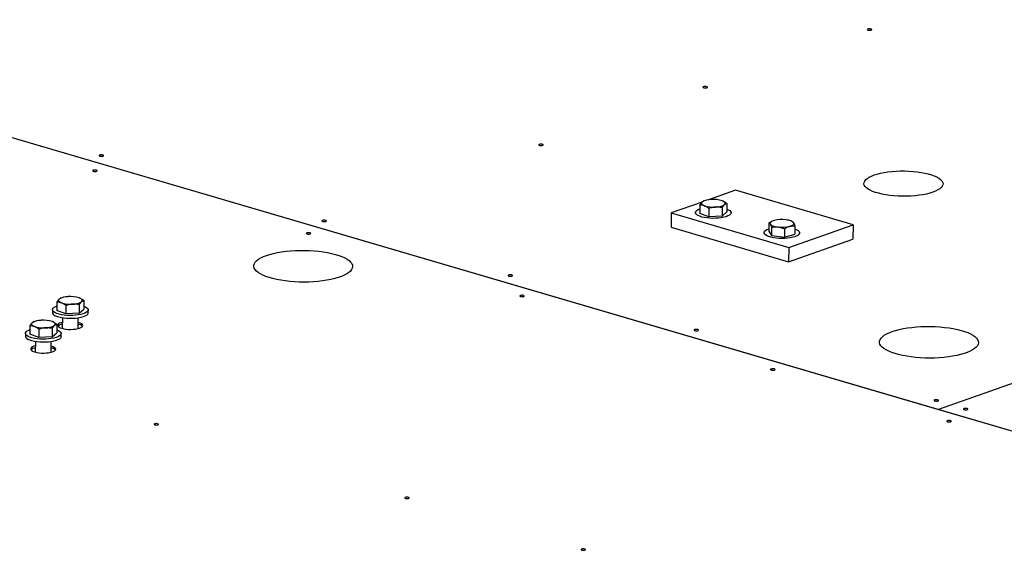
# Model space of a CAD drawing. Header units: millimetres. Extents: x 5 to 589, y 5 to 415.
# Tile 10 of 126: x 170 to 194, y 57 to 70. Entities that reach past the tile are written whole.
import ezdxf

# ---------------------------------------------------------------- set-up
doc = ezdxf.new("R2010")
doc.units = ezdxf.units.MM
doc.layers.add('TRAIT-FORT', color=4, linetype='Continuous', lineweight=25)

msp = doc.modelspace()

# ---------------------------------------------------------------- linework, layer by layer
at = {"layer": 'TRAIT-FORT', "color": 4, "linetype": 'Continuous', "lineweight": 25}
for p, q in [((192.216, 59.996), (219.405, 69.53)), ((192.216, 59.996), (219.405, 69.53)), ((196.149, 58.844), (166.32, 67.586)), ((192.216, 59.996), (166.32, 67.586)), ((187.264, 65.356), (186.604, 65.124)), ((190.141, 64.512), (187.264, 65.356)), ((186.486, 65.094), (186.475, 65.09)), ((186.958, 65.091), (186.957, 65.092)), ((186.445, 65.068), (185.689, 64.803)), ((186.392, 64.996), (186.391, 64.791)), ((186.611, 64.913), (186.61, 64.709)), ((186.94, 64.932), (186.939, 64.727)), ((187.05, 65.033), (187.049, 64.828)), ((185.689, 64.803), (185.687, 64.452)), ((185.689, 64.803), (188.566, 63.96)), ((186.284, 64.812), (186.284, 64.781)), ((186.61, 64.709), (186.391, 64.791)), ((186.939, 64.727), (186.61, 64.709)), ((186.939, 64.727), (187.049, 64.828)), ((187.155, 64.777), (187.155, 64.807)), ((188.164, 64.603), (188.158, 64.6)), ((185.687, 64.452), (188.564, 63.609)), ((188.083, 64.559), (188.082, 64.355)), ((188.145, 64.454), (188.144, 64.249)), ((188.462, 64.417), (188.461, 64.212)), ((188.566, 63.96), (190.141, 64.512)), ((188.66, 64.589), (188.635, 64.6)), ((188.716, 64.485), (188.715, 64.281)), ((190.141, 64.512), (190.139, 64.161)), ((187.963, 64.32), (187.963, 64.29)), ((188.082, 64.355), (188.144, 64.249)), ((188.144, 64.249), (188.461, 64.212)), ((188.461, 64.212), (188.715, 64.281)), ((188.564, 63.609), (190.139, 64.161)), ((188.834, 64.285), (188.834, 64.315)), ((188.566, 63.96), (188.564, 63.609)), ((170.745, 62.719), (170.734, 62.714)), ((171.217, 62.715), (171.216, 62.716)), ((170.543, 62.436), (170.543, 62.36)), ((170.651, 62.62), (170.65, 62.415)), ((170.87, 62.538), (170.869, 62.333)), ((171.199, 62.556), (171.198, 62.351)), ((171.198, 62.351), (171.308, 62.452)), ((171.309, 62.657), (171.308, 62.452)), ((170.869, 62.333), (170.65, 62.415)), ((170.784, 62.233), (170.783, 61.977)), ((171.198, 62.351), (170.869, 62.333)), ((171.17, 61.975), (171.171, 62.231)), ((171.414, 62.355), (171.414, 62.431)), ((169.989, 62.041), (169.988, 61.836)), ((170.083, 62.14), (170.073, 62.135)), ((170.208, 61.959), (170.207, 61.754)), ((170.538, 61.977), (170.536, 61.773)), ((170.555, 62.137), (170.554, 62.137)), ((170.648, 62.078), (170.647, 61.873)), ((169.882, 61.857), (169.881, 61.781)), ((170.207, 61.754), (169.988, 61.836)), ((170.536, 61.773), (170.207, 61.754)), ((170.536, 61.773), (170.647, 61.873)), ((170.752, 61.776), (170.753, 61.852)), ((170.123, 61.655), (170.121, 61.398)), ((170.508, 61.396), (170.51, 61.652)), ((192.216, 59.996), (192.216, 59.996)), ((196.149, 58.844), (192.216, 59.996)), ((192.216, 59.996), (192.216, 59.996))]:
    msp.add_line(p, q, dxfattribs=at)
at = {"layer": 'TRAIT-FORT', "color": 4, "linetype": 'Continuous', "lineweight": 25, "flags": 128}
for points in [[(190.503, 69.3), (190.492, 69.294), (190.489, 69.288), (190.494, 69.281), (190.507, 69.275), (190.525, 69.272), (190.547, 69.271), (190.567, 69.272), (190.584, 69.276), (190.595, 69.282), (190.598, 69.289), (190.593, 69.295), (190.58, 69.301), (190.562, 69.305), (190.541, 69.306), (190.52, 69.304), (190.503, 69.3)], [(186.482, 67.89), (186.471, 67.884), (186.468, 67.878), (186.473, 67.871), (186.486, 67.865), (186.505, 67.862), (186.526, 67.861), (186.547, 67.862), (186.564, 67.866), (186.575, 67.872), (186.578, 67.879), (186.572, 67.886), (186.56, 67.891), (186.541, 67.895), (186.52, 67.896), (186.499, 67.894), (186.482, 67.89)], [(182.461, 66.48), (182.451, 66.475), (182.447, 66.468), (182.453, 66.461), (182.466, 66.456), (182.484, 66.452), (182.505, 66.451), (182.526, 66.453), (182.543, 66.457), (182.554, 66.462), (182.557, 66.469), (182.552, 66.476), (182.539, 66.481), (182.52, 66.485), (182.499, 66.486), (182.479, 66.484), (182.461, 66.48)], [(171.698, 66.218), (171.687, 66.212), (171.684, 66.205), (171.69, 66.199), (171.702, 66.193), (171.721, 66.189), (171.742, 66.188), (171.763, 66.19), (171.78, 66.194), (171.791, 66.2), (171.794, 66.207), (171.788, 66.213), (171.776, 66.219), (171.757, 66.222), (171.736, 66.223), (171.715, 66.222), (171.698, 66.218)], [(171.542, 65.847), (171.531, 65.841), (171.528, 65.834), (171.534, 65.828), (171.547, 65.822), (171.565, 65.818), (171.586, 65.817), (171.607, 65.819), (171.624, 65.823), (171.635, 65.829), (171.638, 65.835), (171.633, 65.842), (171.62, 65.848), (171.601, 65.851), (171.58, 65.852), (171.56, 65.851), (171.542, 65.847)], [(190.657, 65.732), (190.731, 65.755), (190.813, 65.775), (190.901, 65.793), (190.995, 65.807), (191.094, 65.818), (191.195, 65.826), (191.299, 65.83), (191.404, 65.83), (191.508, 65.827), (191.611, 65.82), (191.711, 65.81), (191.808, 65.796), (191.899, 65.779), (191.984, 65.759), (192.062, 65.736), (192.131, 65.711), (192.192, 65.683), (192.244, 65.654), (192.285, 65.623), (192.316, 65.59), (192.335, 65.557), (192.344, 65.524), (192.341, 65.49), (192.326, 65.457), (192.301, 65.425), (192.265, 65.394), (192.218, 65.364), (192.161, 65.336), (192.096, 65.31), (192.021, 65.287), (191.94, 65.266), (191.851, 65.249), (191.757, 65.234), (191.659, 65.223), (191.557, 65.216), (191.453, 65.212), (191.349, 65.211), (191.244, 65.215), (191.141, 65.222), (191.041, 65.232), (190.945, 65.246), (190.854, 65.263), (190.769, 65.283), (190.691, 65.306), (190.621, 65.331), (190.56, 65.359), (190.509, 65.388), (190.467, 65.419), (190.437, 65.451), (190.417, 65.484), (190.409, 65.518), (190.412, 65.551), (190.426, 65.584), (190.452, 65.617), (190.488, 65.648), (190.535, 65.678), (190.591, 65.706), (190.657, 65.732)], [(186.995, 65.007), (187.005, 65.019), (187.011, 65.031), (187.011, 65.043), (187.006, 65.055), (186.997, 65.067), (186.982, 65.078), (186.964, 65.089), (186.941, 65.098)], [(186.349, 64.738), (186.316, 64.759), (186.295, 64.781), (186.285, 64.804), (186.287, 64.827), (186.301, 64.85), (186.326, 64.871), (186.362, 64.891), (186.391, 64.903)], [(187.049, 64.899), (187.091, 64.881), (187.123, 64.86), (187.145, 64.838), (187.155, 64.815), (187.153, 64.792), (187.139, 64.769), (187.114, 64.748), (187.078, 64.728), (187.032, 64.711), (186.977, 64.696), (186.916, 64.684), (186.85, 64.676), (186.779, 64.671), (186.708, 64.67), (186.636, 64.673), (186.567, 64.68), (186.502, 64.69), (186.443, 64.703), (186.391, 64.72), (186.349, 64.738), (186.349, 64.738)], [(186.447, 65.071), (186.437, 65.059), (186.432, 65.047), (186.431, 65.035), (186.436, 65.023), (186.445, 65.011), (186.46, 65), (186.478, 64.989), (186.501, 64.979)], [(177.153, 64.619), (177.142, 64.613), (177.139, 64.607), (177.144, 64.6), (177.157, 64.594), (177.176, 64.591), (177.197, 64.59), (177.218, 64.591), (177.235, 64.595), (177.246, 64.601), (177.249, 64.608), (177.243, 64.615), (177.231, 64.62), (177.212, 64.624), (177.191, 64.625), (177.17, 64.623), (177.153, 64.619)], [(188.21, 64.618), (188.183, 64.61), (188.16, 64.6), (188.14, 64.59), (188.126, 64.579), (188.115, 64.567), (188.11, 64.555), (188.11, 64.543), (188.114, 64.531)], [(188.685, 64.563), (188.675, 64.575), (188.661, 64.586), (188.642, 64.597), (188.62, 64.606), (188.593, 64.615), (188.563, 64.623), (188.53, 64.629), (188.495, 64.634)], [(188.715, 64.412), (188.719, 64.41), (188.763, 64.392), (188.798, 64.371), (188.821, 64.349), (188.832, 64.327), (188.832, 64.304), (188.82, 64.281), (188.797, 64.259), (188.762, 64.239), (188.718, 64.221), (188.665, 64.206), (188.604, 64.194), (188.539, 64.185), (188.469, 64.18), (188.397, 64.178), (188.325, 64.181), (188.256, 64.187), (188.19, 64.196), (188.13, 64.209), (188.077, 64.225), (188.033, 64.244), (187.999, 64.264), (187.976, 64.286), (187.964, 64.309), (187.964, 64.332), (187.976, 64.354), (188, 64.376), (188.034, 64.396), (188.079, 64.414), (188.082, 64.415)], [(188.114, 64.531), (188.124, 64.519), (188.138, 64.508), (188.157, 64.497), (188.179, 64.487), (188.206, 64.479), (188.236, 64.471), (188.269, 64.465), (188.304, 64.46)], [(188.589, 64.475), (188.616, 64.484), (188.639, 64.493), (188.659, 64.504), (188.674, 64.515), (188.684, 64.526), (188.689, 64.538), (188.689, 64.551), (188.685, 64.563)], [(176.77, 64.315), (176.759, 64.309), (176.756, 64.302), (176.761, 64.296), (176.774, 64.29), (176.792, 64.286), (176.813, 64.285), (176.834, 64.287), (176.851, 64.291), (176.862, 64.297), (176.865, 64.304), (176.86, 64.31), (176.847, 64.316), (176.829, 64.319), (176.807, 64.32), (176.787, 64.319), (176.77, 64.315)], [(175.781, 63.762), (175.863, 63.788), (175.953, 63.812), (176.05, 63.832), (176.152, 63.85), (176.26, 63.864), (176.371, 63.874), (176.485, 63.882), (176.602, 63.885), (176.718, 63.885), (176.835, 63.882), (176.95, 63.875), (177.063, 63.864), (177.172, 63.85), (177.276, 63.832), (177.375, 63.812), (177.467, 63.789), (177.552, 63.762), (177.629, 63.734), (177.697, 63.703), (177.755, 63.67), (177.804, 63.636), (177.842, 63.6), (177.869, 63.564), (177.885, 63.527), (177.889, 63.489), (177.883, 63.452), (177.865, 63.415), (177.836, 63.379), (177.797, 63.344), (177.747, 63.311), (177.686, 63.279), (177.617, 63.249), (177.539, 63.222), (177.453, 63.197), (177.359, 63.175), (177.259, 63.156), (177.154, 63.14), (177.045, 63.128), (176.932, 63.119), (176.816, 63.113), (176.7, 63.111), (176.583, 63.113), (176.467, 63.118), (176.353, 63.127), (176.242, 63.14), (176.135, 63.155), (176.034, 63.174), (175.938, 63.196), (175.849, 63.221), (175.768, 63.249), (175.696, 63.278), (175.632, 63.31), (175.579, 63.344), (175.536, 63.379), (175.503, 63.415), (175.482, 63.452), (175.471, 63.489), (175.472, 63.526), (175.484, 63.563), (175.508, 63.6), (175.542, 63.636), (175.587, 63.67), (175.642, 63.703), (175.707, 63.733), (175.781, 63.762)], [(181.709, 63.284), (181.698, 63.278), (181.695, 63.271), (181.7, 63.265), (181.713, 63.259), (181.731, 63.256), (181.753, 63.255), (181.773, 63.256), (181.791, 63.26), (181.801, 63.266), (181.805, 63.273), (181.799, 63.279), (181.786, 63.285), (181.768, 63.289), (181.747, 63.29), (181.726, 63.288), (181.709, 63.284)], [(170.706, 62.695), (170.696, 62.683), (170.691, 62.671), (170.69, 62.659), (170.695, 62.647), (170.704, 62.635), (170.719, 62.624), (170.737, 62.613), (170.76, 62.603)], [(171.254, 62.631), (171.264, 62.643), (171.27, 62.655), (171.27, 62.667), (171.265, 62.679), (171.256, 62.691), (171.241, 62.702), (171.223, 62.713), (171.2, 62.723)], [(181.997, 62.783), (181.986, 62.777), (181.983, 62.77), (181.988, 62.764), (182.001, 62.758), (182.019, 62.755), (182.04, 62.754), (182.061, 62.755), (182.078, 62.759), (182.089, 62.765), (182.092, 62.772), (182.087, 62.778), (182.074, 62.784), (182.056, 62.788), (182.035, 62.789), (182.014, 62.787), (181.997, 62.783)], [(170.608, 62.363), (170.575, 62.383), (170.554, 62.405), (170.544, 62.428), (170.546, 62.451), (170.56, 62.474), (170.585, 62.495), (170.621, 62.515), (170.65, 62.527)], [(171.308, 62.523), (171.35, 62.505), (171.382, 62.484), (171.404, 62.462), (171.414, 62.439), (171.412, 62.416), (171.398, 62.394), (171.372, 62.372), (171.336, 62.352), (171.291, 62.335), (171.236, 62.32), (171.175, 62.308), (171.109, 62.3), (171.038, 62.295), (170.967, 62.294), (170.895, 62.297), (170.826, 62.304), (170.761, 62.314), (170.702, 62.328), (170.65, 62.344), (170.608, 62.363), (170.608, 62.363)], [(171.414, 62.355), (171.411, 62.34), (171.397, 62.317), (171.372, 62.296), (171.336, 62.276), (171.29, 62.258), (171.236, 62.244), (171.175, 62.232), (171.108, 62.224), (171.038, 62.219), (170.966, 62.218), (170.895, 62.221), (170.825, 62.228), (170.76, 62.238), (170.701, 62.251), (170.65, 62.267), (170.607, 62.286)], [(170.044, 62.116), (170.034, 62.104), (170.029, 62.092), (170.029, 62.08), (170.033, 62.068), (170.043, 62.056), (170.057, 62.045), (170.076, 62.034), (170.099, 62.024)], [(170.593, 62.052), (170.603, 62.064), (170.608, 62.076), (170.608, 62.088), (170.604, 62.1), (170.594, 62.112), (170.58, 62.123), (170.561, 62.134), (170.538, 62.144)], [(170.784, 62.129), (170.749, 62.118), (170.713, 62.103), (170.688, 62.086), (170.673, 62.067), (170.671, 62.048), (170.68, 62.029), (170.7, 62.011), (170.731, 61.994), (170.772, 61.98), (170.82, 61.968), (170.874, 61.96), (170.933, 61.955), (170.993, 61.954), (171.052, 61.956), (171.109, 61.962), (171.16, 61.972), (171.204, 61.985), (171.24, 62), (171.266, 62.017), (171.28, 62.036), (171.283, 62.055), (171.274, 62.074), (171.253, 62.093), (171.222, 62.109), (171.182, 62.124), (171.171, 62.127)], [(186.265, 61.949), (186.254, 61.943), (186.251, 61.936), (186.256, 61.93), (186.269, 61.924), (186.287, 61.921), (186.308, 61.919), (186.329, 61.921), (186.346, 61.925), (186.357, 61.931), (186.36, 61.938), (186.355, 61.944), (186.342, 61.95), (186.324, 61.953), (186.303, 61.955), (186.282, 61.953), (186.265, 61.949)], [(191.1, 61.902), (191.183, 61.928), (191.273, 61.951), (191.369, 61.972), (191.472, 61.989), (191.579, 62.004), (191.691, 62.014), (191.805, 62.021), (191.921, 62.025), (192.038, 62.025), (192.155, 62.022), (192.27, 62.014), (192.382, 62.004), (192.491, 61.99), (192.596, 61.972), (192.695, 61.952), (192.787, 61.928), (192.872, 61.902), (192.949, 61.874), (193.017, 61.843), (193.075, 61.81), (193.123, 61.776), (193.161, 61.74), (193.189, 61.704), (193.205, 61.667), (193.209, 61.629), (193.203, 61.592), (193.185, 61.555), (193.156, 61.519), (193.116, 61.484), (193.066, 61.45), (193.006, 61.419), (192.937, 61.389), (192.859, 61.361), (192.772, 61.337), (192.679, 61.315), (192.579, 61.296), (192.474, 61.28), (192.364, 61.267), (192.251, 61.258), (192.136, 61.253), (192.019, 61.251), (191.903, 61.253), (191.787, 61.258), (191.673, 61.267), (191.562, 61.28), (191.455, 61.295), (191.353, 61.314), (191.258, 61.336), (191.169, 61.361), (191.088, 61.388), (191.015, 61.418), (190.952, 61.45), (190.899, 61.483), (190.855, 61.518), (190.823, 61.555), (190.801, 61.591), (190.791, 61.629), (190.792, 61.666), (190.804, 61.703), (190.827, 61.74), (190.862, 61.775), (190.907, 61.81), (190.962, 61.842), (191.027, 61.873), (191.1, 61.902)], [(169.946, 61.784), (169.914, 61.804), (169.892, 61.827), (169.882, 61.849), (169.884, 61.872), (169.898, 61.895), (169.924, 61.916), (169.96, 61.936), (169.989, 61.948)], [(170.647, 61.944), (170.688, 61.926), (170.721, 61.905), (170.742, 61.883), (170.752, 61.86), (170.75, 61.837), (170.736, 61.815), (170.711, 61.793), (170.675, 61.774), (170.629, 61.756), (170.575, 61.741), (170.514, 61.729), (170.447, 61.721), (170.377, 61.716), (170.305, 61.716), (170.234, 61.718), (170.164, 61.725), (170.099, 61.735), (170.04, 61.749), (169.989, 61.765), (169.946, 61.784), (169.946, 61.784)], [(170.752, 61.776), (170.75, 61.761), (170.736, 61.738), (170.711, 61.717), (170.675, 61.697), (170.629, 61.68), (170.575, 61.665), (170.513, 61.653), (170.447, 61.645), (170.376, 61.64), (170.305, 61.639), (170.233, 61.642), (170.164, 61.649), (170.099, 61.659), (170.04, 61.672), (169.988, 61.689), (169.946, 61.707)], [(170.122, 61.55), (170.087, 61.54), (170.052, 61.524), (170.026, 61.507), (170.012, 61.488), (170.009, 61.469), (170.018, 61.45), (170.039, 61.432), (170.07, 61.415), (170.11, 61.401), (170.159, 61.389), (170.213, 61.381), (170.271, 61.376), (170.331, 61.375), (170.391, 61.377), (170.447, 61.384), (170.499, 61.393), (170.543, 61.406), (170.579, 61.421), (170.604, 61.439), (170.618, 61.457), (170.621, 61.476), (170.612, 61.495), (170.592, 61.514), (170.561, 61.53), (170.52, 61.545), (170.509, 61.548)], [(188.135, 60.984), (188.124, 60.978), (188.121, 60.972), (188.126, 60.965), (188.139, 60.959), (188.158, 60.956), (188.179, 60.955), (188.199, 60.956), (188.217, 60.96), (188.228, 60.966), (188.231, 60.973), (188.225, 60.979), (188.213, 60.985), (188.194, 60.989), (188.173, 60.99), (188.152, 60.988), (188.135, 60.984)], [(192.139, 60.227), (192.128, 60.222), (192.125, 60.215), (192.131, 60.208), (192.143, 60.203), (192.162, 60.199), (192.183, 60.198), (192.204, 60.199), (192.221, 60.203), (192.232, 60.209), (192.235, 60.216), (192.23, 60.223), (192.217, 60.228), (192.198, 60.232), (192.177, 60.233), (192.156, 60.231), (192.139, 60.227)], [(192.859, 60.017), (192.848, 60.011), (192.845, 60.004), (192.85, 59.997), (192.863, 59.992), (192.881, 59.988), (192.902, 59.987), (192.923, 59.989), (192.94, 59.993), (192.951, 59.998), (192.954, 60.005), (192.949, 60.012), (192.936, 60.017), (192.918, 60.021), (192.896, 60.022), (192.876, 60.021), (192.859, 60.017)], [(173.042, 59.643), (173.031, 59.637), (173.028, 59.63), (173.033, 59.624), (173.046, 59.618), (173.064, 59.615), (173.085, 59.614), (173.106, 59.615), (173.123, 59.619), (173.134, 59.625), (173.137, 59.632), (173.132, 59.638), (173.119, 59.644), (173.101, 59.648), (173.08, 59.649), (173.059, 59.647), (173.042, 59.643)], [(192.451, 59.719), (192.44, 59.713), (192.437, 59.707), (192.442, 59.7), (192.455, 59.694), (192.474, 59.691), (192.495, 59.69), (192.515, 59.691), (192.533, 59.695), (192.544, 59.701), (192.547, 59.708), (192.541, 59.715), (192.529, 59.72), (192.51, 59.724), (192.489, 59.725), (192.468, 59.723), (192.451, 59.719)], [(179.18, 57.844), (179.169, 57.838), (179.166, 57.832), (179.171, 57.825), (179.184, 57.819), (179.203, 57.816), (179.224, 57.815), (179.245, 57.816), (179.262, 57.82), (179.273, 57.826), (179.276, 57.833), (179.27, 57.84), (179.258, 57.845), (179.239, 57.849), (179.218, 57.85), (179.197, 57.848), (179.18, 57.844)], [(183.496, 56.579), (183.485, 56.573), (183.482, 56.567), (183.487, 56.56), (183.5, 56.554), (183.519, 56.551), (183.54, 56.55), (183.561, 56.551), (183.578, 56.555), (183.589, 56.561), (183.592, 56.568), (183.586, 56.575), (183.574, 56.58), (183.555, 56.584), (183.534, 56.585), (183.513, 56.583), (183.496, 56.579)]]:
    msp.add_lwpolyline(points, dxfattribs=at)
at = {"layer": 'TRAIT-FORT', "color": 4, "linetype": 'Continuous', "lineweight": 25}
for centre, radius, start, end in [((186.657, 64.73), 0.4, 88.6682, 121.7145), ((186.722, 64.41), 0.723, 72.3536, 94.3785), ((186.72, 65.668), 0.723, 252.3536, 274.3785), ((186.785, 65.347), 0.4, 268.6682, 301.7145), ((188.397, 63.837), 0.803, 82.9273, 103.4242), ((188.402, 65.256), 0.803, 262.9273, 283.4242), ((170.916, 62.354), 0.4, 88.6682, 121.7145), ((170.981, 62.034), 0.723, 72.3536, 94.3785), ((170.979, 63.292), 0.723, 252.3536, 274.3785), ((171.044, 62.971), 0.4, 268.6682, 301.7145), ((170.634, 62.374), 0.0921, 189.1955, 253.2169), ((170.255, 61.775), 0.4, 88.6682, 121.7145), ((170.318, 62.713), 0.723, 252.3536, 274.3785), ((170.319, 61.455), 0.723, 72.3536, 94.3785), ((170.382, 62.393), 0.4, 268.6682, 301.7145), ((170.813, 61.893), 0.192, 98.8883, 134.4011), ((171.14, 61.894), 0.189, 44.673, 80.7552), ((169.972, 61.796), 0.0921, 189.1955, 253.2169), ((170.151, 61.314), 0.192, 98.8883, 134.4011), ((170.478, 61.315), 0.189, 44.673, 80.7552)]:
    msp.add_arc(centre, radius, start, end, dxfattribs=at)
for points, knots in [([(186.447, 65.071), (186.448, 65.072), (186.454, 65.077), (186.463, 65.084), (186.472, 65.088), (186.475, 65.09)], [0, 0, 0, 0, 0.135836, 0.581329, 1, 1, 1, 1]), ([(187.05, 65.033), (187.043, 65.038), (187.029, 65.049), (187.008, 65.064), (186.986, 65.077), (186.963, 65.089), (186.948, 65.095), (186.941, 65.098)], [0, 0, 0, 0, 0.194733, 0.394387, 0.59459, 0.796857, 1, 1, 1, 1]), ([(186.392, 64.996), (186.396, 65.003), (186.405, 65.018), (186.419, 65.039), (186.433, 65.057), (186.442, 65.066), (186.447, 65.071)], [0, 0, 0, 0, 0.247269, 0.495363, 0.746874, 1, 1, 1, 1]), ([(186.501, 64.979), (186.493, 64.982), (186.478, 64.987), (186.456, 64.992), (186.434, 64.995), (186.413, 64.996), (186.399, 64.996), (186.392, 64.996)], [0, 0, 0, 0, 0.219086, 0.412836, 0.607273, 0.803423, 1, 1, 1, 1]), ([(186.611, 64.913), (186.604, 64.919), (186.59, 64.93), (186.568, 64.945), (186.546, 64.958), (186.524, 64.97), (186.509, 64.976), (186.501, 64.979)], [0, 0, 0, 0, 0.194733, 0.394387, 0.59459, 0.796857, 1, 1, 1, 1]), ([(186.776, 64.947), (186.772, 64.947), (186.755, 64.946), (186.725, 64.942), (186.674, 64.933), (186.636, 64.921), (186.611, 64.913)], [0, 0, 0, 0, 0.070068, 0.299868, 0.530929, 1, 1, 1, 1]), ([(186.94, 64.932), (186.927, 64.935), (186.9, 64.94), (186.859, 64.946), (186.818, 64.949), (186.79, 64.948), (186.776, 64.947)], [0, 0, 0, 0, 0.247269, 0.495363, 0.746874, 1, 1, 1, 1]), ([(186.94, 64.932), (186.945, 64.939), (186.954, 64.955), (186.967, 64.975), (186.981, 64.993), (186.991, 65.002), (186.995, 65.007)], [0, 0, 0, 0, 0.247269, 0.495363, 0.746874, 1, 1, 1, 1]), ([(186.995, 65.007), (186.997, 65.008), (187.002, 65.013), (187.012, 65.02), (187.029, 65.029), (187.042, 65.031), (187.05, 65.033)], [0, 0, 0, 0, 0.070068, 0.299868, 0.530929, 1, 1, 1, 1]), ([(188.083, 64.559), (188.093, 64.566), (188.114, 64.578), (188.139, 64.591), (188.154, 64.598), (188.158, 64.599)], [0, 0, 0, 0, 0.41717, 0.835732, 1, 1, 1, 1]), ([(188.083, 64.559), (188.086, 64.559), (188.091, 64.557), (188.098, 64.552), (188.106, 64.544), (188.112, 64.535), (188.114, 64.531)], [0, 0, 0, 0, 0.247269, 0.495363, 0.746874, 1, 1, 1, 1]), ([(188.114, 64.531), (188.115, 64.53), (188.118, 64.524), (188.124, 64.513), (188.131, 64.496), (188.138, 64.476), (188.143, 64.461), (188.145, 64.454)], [0, 0, 0, 0, 0.070056, 0.299813, 0.530831, 0.765026, 1, 1, 1, 1]), ([(188.145, 64.454), (188.155, 64.455), (188.176, 64.458), (188.207, 64.462), (188.239, 64.463), (188.271, 64.463), (188.293, 64.461), (188.304, 64.46)], [0, 0, 0, 0, 0.194733, 0.394387, 0.59459, 0.796857, 1, 1, 1, 1]), ([(188.304, 64.46), (188.315, 64.458), (188.337, 64.455), (188.37, 64.448), (188.401, 64.439), (188.431, 64.429), (188.452, 64.421), (188.462, 64.417)], [0, 0, 0, 0, 0.219086, 0.412836, 0.607273, 0.803423, 1, 1, 1, 1]), ([(188.462, 64.417), (188.472, 64.423), (188.493, 64.435), (188.524, 64.452), (188.556, 64.466), (188.578, 64.472), (188.589, 64.475)], [0, 0, 0, 0, 0.247269, 0.495363, 0.746874, 1, 1, 1, 1]), ([(188.589, 64.475), (188.592, 64.476), (188.604, 64.479), (188.623, 64.483), (188.647, 64.486), (188.678, 64.488), (188.701, 64.486), (188.716, 64.485)], [0, 0, 0, 0, 0.070057, 0.272063, 0.456849, 0.637533, 1, 1, 1, 1]), ([(188.66, 64.589), (188.66, 64.589), (188.663, 64.588), (188.669, 64.583), (188.677, 64.575), (188.682, 64.567), (188.685, 64.563)], [0, 0, 0, 0, 0.064207, 0.372636, 0.685315, 1, 1, 1, 1]), ([(188.685, 64.563), (188.686, 64.561), (188.689, 64.556), (188.694, 64.545), (188.701, 64.527), (188.709, 64.507), (188.713, 64.493), (188.716, 64.485)], [0, 0, 0, 0, 0.070056, 0.299813, 0.530831, 0.765026, 1, 1, 1, 1]), ([(170.651, 62.62), (170.655, 62.627), (170.664, 62.643), (170.678, 62.663), (170.692, 62.681), (170.701, 62.69), (170.706, 62.695)], [0, 0, 0, 0, 0.247269, 0.495363, 0.746874, 1, 1, 1, 1]), ([(170.706, 62.695), (170.707, 62.696), (170.713, 62.701), (170.722, 62.708), (170.731, 62.712), (170.734, 62.714)], [0, 0, 0, 0, 0.135836, 0.581329, 1, 1, 1, 1]), ([(171.309, 62.657), (171.302, 62.662), (171.288, 62.673), (171.267, 62.688), (171.245, 62.702), (171.222, 62.713), (171.207, 62.719), (171.2, 62.723)], [0, 0, 0, 0, 0.194733, 0.394387, 0.59459, 0.796857, 1, 1, 1, 1]), ([(170.76, 62.603), (170.752, 62.606), (170.737, 62.611), (170.715, 62.616), (170.693, 62.619), (170.672, 62.62), (170.658, 62.62), (170.651, 62.62)], [0, 0, 0, 0, 0.219086, 0.412836, 0.607273, 0.803423, 1, 1, 1, 1]), ([(170.87, 62.538), (170.863, 62.543), (170.849, 62.554), (170.827, 62.569), (170.805, 62.582), (170.783, 62.594), (170.768, 62.6), (170.76, 62.603)], [0, 0, 0, 0, 0.194733, 0.394387, 0.59459, 0.796857, 1, 1, 1, 1]), ([(171.035, 62.571), (171.031, 62.571), (171.014, 62.57), (170.984, 62.566), (170.933, 62.557), (170.895, 62.545), (170.87, 62.538)], [0, 0, 0, 0, 0.070068, 0.299868, 0.530929, 1, 1, 1, 1]), ([(171.199, 62.556), (171.186, 62.559), (171.159, 62.564), (171.118, 62.57), (171.077, 62.573), (171.049, 62.572), (171.035, 62.571)], [0, 0, 0, 0, 0.247269, 0.495363, 0.746874, 1, 1, 1, 1]), ([(171.199, 62.556), (171.204, 62.564), (171.212, 62.579), (171.226, 62.599), (171.24, 62.617), (171.25, 62.626), (171.254, 62.631)], [0, 0, 0, 0, 0.247269, 0.495363, 0.746874, 1, 1, 1, 1]), ([(171.254, 62.631), (171.256, 62.632), (171.261, 62.637), (171.271, 62.644), (171.288, 62.653), (171.301, 62.655), (171.309, 62.657)], [0, 0, 0, 0, 0.070068, 0.299868, 0.530929, 1, 1, 1, 1]), ([(169.989, 62.041), (169.994, 62.049), (170.003, 62.064), (170.016, 62.084), (170.03, 62.102), (170.04, 62.111), (170.044, 62.116)], [0, 0, 0, 0, 0.247269, 0.495363, 0.746874, 1, 1, 1, 1]), ([(170.099, 62.024), (170.091, 62.027), (170.075, 62.032), (170.053, 62.037), (170.032, 62.04), (170.01, 62.041), (169.996, 62.041), (169.989, 62.041)], [0, 0, 0, 0, 0.219086, 0.412836, 0.607273, 0.803423, 1, 1, 1, 1]), ([(170.044, 62.116), (170.046, 62.117), (170.051, 62.122), (170.061, 62.129), (170.069, 62.133), (170.073, 62.135)], [0, 0, 0, 0, 0.135836, 0.581329, 1, 1, 1, 1]), ([(170.208, 61.959), (170.201, 61.964), (170.187, 61.975), (170.166, 61.99), (170.144, 62.003), (170.121, 62.015), (170.106, 62.021), (170.099, 62.024)], [0, 0, 0, 0, 0.194733, 0.394387, 0.59459, 0.796857, 1, 1, 1, 1]), ([(170.373, 61.992), (170.369, 61.992), (170.353, 61.991), (170.323, 61.988), (170.272, 61.978), (170.234, 61.966), (170.208, 61.959)], [0, 0, 0, 0, 0.070068, 0.299868, 0.530929, 1, 1, 1, 1]), ([(170.538, 61.977), (170.524, 61.98), (170.498, 61.985), (170.457, 61.991), (170.415, 61.994), (170.387, 61.993), (170.373, 61.992)], [0, 0, 0, 0, 0.247269, 0.495363, 0.746874, 1, 1, 1, 1]), ([(170.648, 62.078), (170.641, 62.083), (170.627, 62.094), (170.605, 62.109), (170.583, 62.123), (170.561, 62.135), (170.546, 62.141), (170.538, 62.144)], [0, 0, 0, 0, 0.194733, 0.394387, 0.59459, 0.796857, 1, 1, 1, 1]), ([(170.538, 61.977), (170.542, 61.985), (170.551, 62), (170.565, 62.02), (170.579, 62.038), (170.588, 62.047), (170.593, 62.052)], [0, 0, 0, 0, 0.247269, 0.495363, 0.746874, 1, 1, 1, 1]), ([(170.593, 62.052), (170.594, 62.053), (170.6, 62.058), (170.61, 62.065), (170.627, 62.075), (170.639, 62.077), (170.648, 62.078)], [0, 0, 0, 0, 0.070068, 0.299868, 0.530929, 1, 1, 1, 1])]:
    msp.add_open_spline(points, degree=3, knots=knots, dxfattribs=at)

doc.saveas('drawing.dxf')
